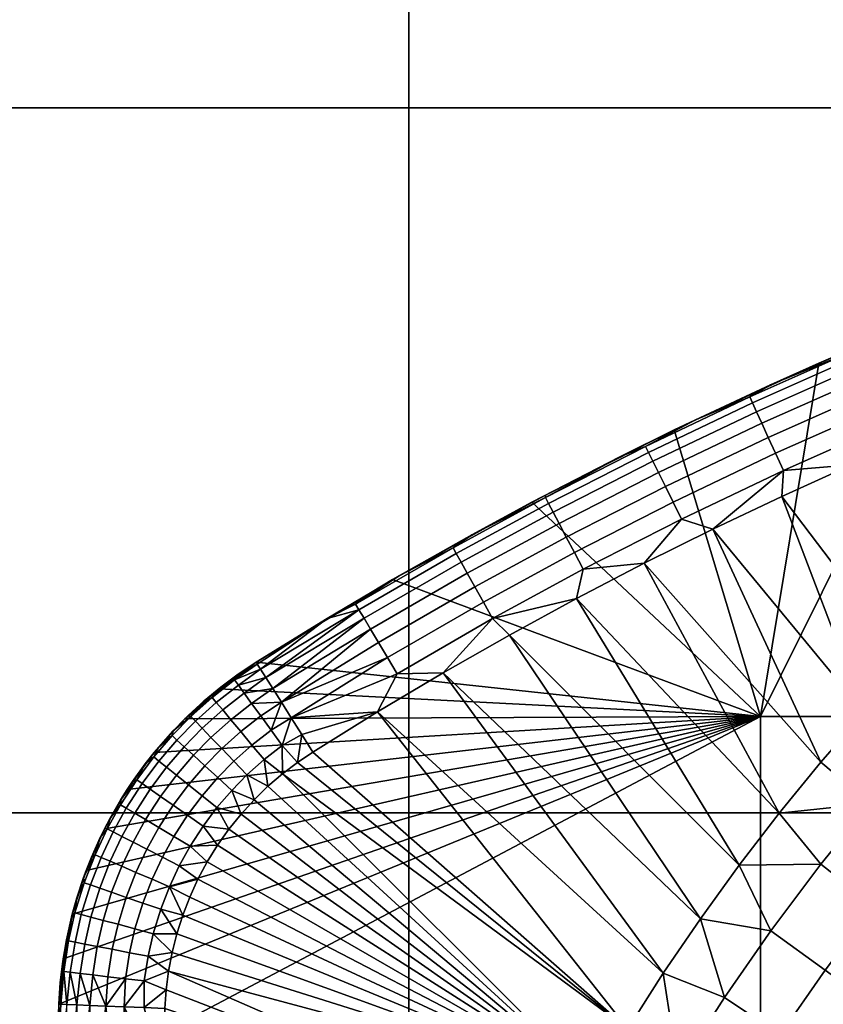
# Model space of a CAD drawing. Header units: millimetres. Extents: x -300 to 300, y -300 to 300.
# Tile 181 of 209: x -71 to -48, y 234 to 262. Entities that reach past the tile are written whole.
import ezdxf

# ---------------------------------------------------------------- set-up
doc = ezdxf.new("R2010")
doc.units = ezdxf.units.MM
doc.header["$MEASUREMENT"] = 0
doc.layers.add('Predefinito', color=7, linetype='Continuous')

msp = doc.modelspace()

# ---------------------------------------------------------------- meshes
at = {"layer": 'Predefinito'}
mesh = msp.add_polyface(dxfattribs=at)
corners = [(-19.933, 179.4, 488), (0, 179.4, 488), (0, 159.467, 488), (-19.933, 159.467, 488), (-19.933, 199.333, 488), (0, 199.333, 488), (-19.933, 219.267, 488), (0, 219.267, 488), (-19.933, 239.2, 488), (0, 239.2, 488), (-19.933, 259.133, 488), (0, 259.133, 488), (-19.933, 279.067, 488), (0, 279.067, 488), (-39.867, 179.4, 488), (-39.867, 159.467, 488), (-39.867, 199.333, 488), (-39.867, 219.267, 488), (-39.867, 239.2, 488), (-39.867, 259.133, 488), (-39.867, 279.067, 488), (-59.8, 179.4, 488), (-59.8, 159.467, 488), (-59.8, 199.333, 488), (-59.8, 219.267, 488), (-59.8, 239.2, 488), (-59.8, 259.133, 488), (-59.8, 279.067, 488), (-79.733, 179.4, 488), (-79.733, 159.467, 488), (-79.733, 199.333, 488), (-79.733, 219.267, 488), (-79.733, 239.2, 488), (-79.733, 259.133, 488), (-79.733, 279.067, 488), (-99.667, 259.133, 488), (-99.667, 239.2, 488), (-102.617, 280.839, 488), (-96.244, 283.087, 488), (-89.822, 285.19, 488), (-83.353, 287.147, 488), (-19.933, 179.4, 500), (-19.933, 159.467, 500), (0, 159.467, 500), (0, 179.4, 500), (-19.933, 199.333, 500), (0, 199.333, 500), (-19.933, 219.267, 500), (0, 219.267, 500), (-19.933, 239.2, 500), (0, 239.2, 500), (-19.933, 259.133, 500), (0, 259.133, 500), (-19.933, 279.067, 500), (0, 279.067, 500), (-39.867, 179.4, 500), (-39.867, 159.467, 500), (-39.867, 199.333, 500), (-39.867, 219.267, 500), (-39.867, 239.2, 500), (-39.867, 259.133, 500), (-39.867, 279.067, 500), (-59.8, 179.4, 500), (-59.8, 159.467, 500), (-59.8, 199.333, 500), (-59.8, 219.267, 500), (-59.8, 239.2, 500), (-59.8, 259.133, 500), (-59.8, 279.067, 500), (-79.733, 179.4, 500), (-79.733, 159.467, 500), (-79.733, 199.333, 500), (-79.733, 219.267, 500), (-79.733, 239.2, 500), (-79.733, 259.133, 500), (-79.733, 279.067, 500), (-99.667, 179.4, 500), (-99.667, 159.467, 500), (-99.667, 199.333, 500), (-99.667, 219.267, 500), (-99.667, 239.2, 500), (-99.667, 259.133, 500), (-50.441, 294.715, 500), (-70.293, 290.62, 500)]
mesh.append_faces([[corners[k] for k in face] for face in [(0, 1, 2, 3), (4, 5, 1, 0), (6, 7, 5, 4), (8, 9, 7, 6), (10, 11, 9, 8), (12, 13, 11, 10), (14, 0, 3, 15), (16, 4, 0, 14), (17, 6, 4, 16), (18, 8, 6, 17), (19, 10, 8, 18), (20, 12, 10, 19), (21, 14, 15, 22), (23, 16, 14, 21), (24, 17, 16, 23), (25, 18, 17, 24), (26, 19, 18, 25), (27, 20, 19, 26), (28, 21, 22, 29), (30, 23, 21, 28), (31, 24, 23, 30), (32, 25, 24, 31), (33, 26, 25, 32), (34, 27, 26, 33), (35, 33, 32, 36), (34, 33, 35, 35), (37, 38, 34, 34), (38, 39, 34, 34), (39, 40, 34, 34), (41, 42, 43, 44), (45, 41, 44, 46), (47, 45, 46, 48), (49, 47, 48, 50), (51, 49, 50, 52), (53, 51, 52, 54), (55, 56, 42, 41), (57, 55, 41, 45), (58, 57, 45, 47), (59, 58, 47, 49), (60, 59, 49, 51), (61, 60, 51, 53), (62, 63, 56, 55), (64, 62, 55, 57), (65, 64, 57, 58), (66, 65, 58, 59), (67, 66, 59, 60), (68, 67, 60, 61), (69, 70, 63, 62), (71, 69, 62, 64), (72, 71, 64, 65), (73, 72, 65, 66), (74, 73, 66, 67), (75, 74, 67, 68), (76, 77, 70, 69), (78, 76, 69, 71), (79, 78, 71, 72), (80, 79, 72, 73), (81, 80, 73, 74), (75, 81, 74, 74), (61, 82, 68, 68), (68, 83, 75, 75)]])
mesh = msp.add_polyface(dxfattribs=at)
corners = [(-43.292, 250.716, 476), (-41.63, 247.286, 476), (-45.294, 249.898, 476), (-43.034, 254.039, 479), (-45.231, 253.17, 479), (-44.038, 253.648, 488), (-47.41, 252.258, 479), (-48.201, 251.914, 488), (-49.571, 251.303, 479), (-51.712, 250.306, 479), (-52.295, 250.026, 488), (-53.834, 249.267, 479), (-44.143, 253.534, 478.369), (-41.342, 254.603, 478.369), (-41.278, 254.428, 477.794), (-44.075, 253.361, 477.794), (-46.492, 250.668, 476.241), (-43.497, 251.902, 476.241), (-43.3, 251.405, 476.07), (-46.281, 250.177, 476.07), (-46.687, 251.125, 476.511), (-43.68, 252.364, 476.511), (-46.859, 251.527, 476.868), (-43.841, 252.77, 476.868), (-46.999, 251.855, 477.294), (-43.972, 253.101, 477.294), (-47.109, 252.111, 477.794), (-47.182, 252.282, 478.369), (-49.425, 249.366, 476.241), (-49.202, 248.88, 476.07), (-49.633, 249.817, 476.511), (-49.816, 250.214, 476.868), (-49.965, 250.538, 477.294), (-50.082, 250.791, 477.794), (-50.159, 250.96, 478.369), (-52.895, 249.14, 477.294), (-52.738, 248.82, 476.868), (-53.019, 249.39, 477.794), (-53.102, 249.557, 478.369), (-41.276, 251.498, 476), (-43.292, 250.716, 476), (-45.294, 249.898, 476), (-47.28, 249.042, 476), (-53.834, 249.267, 479), (-51.712, 250.306, 479), (-49.571, 251.303, 479), (-47.41, 252.258, 479), (-45.231, 253.17, 479), (-43.034, 254.039, 479)]
mesh.append_faces([[corners[k] for k in face] for face in [(0, 1, 2, 2), (3, 4, 5, 5), (4, 6, 7, 7), (6, 8, 7, 7), (8, 9, 10, 10), (9, 11, 10, 10), (10, 7, 8, 8), (7, 5, 4, 4), (12, 13, 14, 15), (16, 17, 18, 19), (20, 21, 17, 16), (22, 23, 21, 20), (24, 25, 23, 22), (26, 15, 25, 24), (27, 12, 15, 26), (28, 16, 19, 29), (30, 20, 16, 28), (31, 22, 20, 30), (32, 24, 22, 31), (33, 26, 24, 32), (34, 27, 26, 33), (35, 32, 31, 36), (37, 33, 32, 35), (38, 34, 33, 37), (39, 40, 18, 18), (40, 41, 18, 18), (41, 42, 19, 19), (43, 44, 38, 38), (44, 45, 34, 34), (45, 46, 27, 27), (46, 47, 27, 27), (47, 48, 12, 12), (13, 12, 48, 48), (19, 18, 41, 41), (12, 27, 47, 47), (27, 34, 45, 45), (34, 38, 44, 44)]])
mesh = msp.add_polyface(dxfattribs=at)
corners = [(-40.666, 243.13, 475.817), (-41.97, 244.514, 475.956), (-40.217, 246.104, 475.956), (-38.967, 244.671, 475.817), (-42.217, 241.613, 475.817), (-43.571, 242.948, 475.956), (-40.94, 240.355, 475.598), (-39.436, 241.826, 475.598), (-43.748, 240.001, 475.817), (-45.151, 241.284, 475.956), (-40.214, 248.496, 476), (-41.63, 247.286, 476), (-43.01, 246.034, 476), (-44.353, 244.742, 476), (-45.656, 243.411, 476), (-46.92, 242.042, 476), (-46.751, 239.463, 475.956), (-49.323, 239.195, 476), (-53.14, 246.257, 476), (-48.143, 240.636, 476), (-51.204, 247.221, 476), (-46.92, 242.042, 476), (-49.251, 248.149, 476), (-45.656, 243.411, 476), (-47.28, 249.042, 476), (-44.353, 244.742, 476), (-43.01, 246.034, 476), (-45.294, 249.898, 476), (-41.63, 247.286, 476), (-43.292, 250.716, 476), (-40.214, 248.496, 476), (-55.056, 245.257, 476), (-44.038, 253.648, 488), (-48.201, 251.914, 488), (-49.849, 241.928, 488), (-52.295, 250.026, 488), (-56.316, 247.985, 488), (-29.909, 241.928, 488), (-52.324, 247.983, 476.241), (-49.425, 249.366, 476.241), (-49.202, 248.88, 476.07), (-52.088, 247.504, 476.07), (-52.544, 248.428, 476.511), (-49.633, 249.817, 476.511), (-52.738, 248.82, 476.868), (-49.816, 250.214, 476.868), (-47.28, 249.042, 476), (-49.251, 248.149, 476), (-51.204, 247.221, 476), (-53.14, 246.257, 476), (-46.281, 250.177, 476.07), (-54.864, 246.087, 476.07)]
mesh.append_faces([[corners[k] for k in face] for face in [(0, 1, 2, 3), (4, 5, 1, 0), (6, 4, 0, 7), (8, 9, 5, 4), (10, 2, 11, 11), (11, 1, 12, 12), (12, 1, 13, 13), (13, 5, 14, 14), (14, 9, 15, 15), (1, 11, 2, 2), (5, 13, 1, 1), (9, 14, 5, 5), (16, 15, 9, 9), (17, 18, 19, 19), (19, 20, 21, 21), (21, 22, 23, 23), (23, 24, 25, 25), (25, 24, 26, 26), (26, 27, 28, 28), (28, 29, 30, 30), (27, 26, 24, 24), (24, 23, 22, 22), (22, 21, 20, 20), (20, 19, 18, 18), (18, 17, 31, 31), (32, 33, 34, 34), (33, 35, 34, 34), (35, 36, 34, 34), (34, 37, 32, 32), (38, 39, 40, 41), (42, 43, 39, 38), (44, 45, 43, 42), (46, 47, 40, 40), (47, 48, 40, 40), (48, 49, 41, 41), (40, 50, 46, 46), (41, 40, 48, 48), (51, 41, 49, 49)]])
mesh = msp.add_polyface(dxfattribs=at)
corners = [(-55.056, 245.257, 476), (-50.461, 237.719, 476), (-56.952, 244.224, 476), (-51.554, 236.21, 476), (-58.827, 243.156, 476), (-52.602, 234.67, 476), (-60.68, 242.055, 476), (-53.834, 249.267, 479), (-55.935, 248.187, 479), (-56.316, 247.985, 488), (-58.014, 247.065, 479), (-60.257, 245.795, 488), (-52.295, 250.026, 488), (-56.316, 247.985, 488), (-60.257, 245.795, 488), (-49.849, 241.928, 488), (-64.113, 243.458, 488), (-65.164, 242.712, 488), (-66.129, 241.857, 488), (-66.996, 240.904, 488), (-67.757, 239.863, 488), (-68.401, 238.747, 488), (-55.113, 246.56, 476.241), (-52.324, 247.983, 476.241), (-52.088, 247.504, 476.07), (-54.864, 246.087, 476.07), (-55.345, 246.999, 476.511), (-52.544, 248.428, 476.511), (-55.548, 247.386, 476.868), (-52.738, 248.82, 476.868), (-55.714, 247.701, 477.294), (-52.895, 249.14, 477.294), (-55.845, 247.948, 477.794), (-53.019, 249.39, 477.794), (-55.932, 248.113, 478.369), (-53.102, 249.557, 478.369), (-57.689, 245.16, 476.241), (-57.428, 244.694, 476.07), (-57.931, 245.594, 476.511), (-58.145, 245.975, 476.868), (-58.319, 246.286, 477.294), (-58.455, 246.53, 477.794), (-58.546, 246.693, 478.369), (-60.403, 243.595, 476.241), (-60.13, 243.135, 476.07), (-60.657, 244.022, 476.511), (-53.14, 246.257, 476), (-55.056, 245.257, 476), (-56.952, 244.224, 476), (-58.827, 243.156, 476), (-60.07, 245.903, 479), (-58.014, 247.065, 479), (-55.935, 248.187, 479), (-53.834, 249.267, 479)]
mesh.append_faces([[corners[k] for k in face] for face in [(0, 1, 2, 2), (2, 3, 4, 4), (4, 5, 6, 6), (7, 8, 9, 9), (8, 10, 9, 9), (11, 9, 10, 10), (9, 12, 7, 7), (13, 14, 15, 15), (14, 16, 15, 15), (16, 17, 15, 15), (17, 18, 15, 15), (18, 19, 15, 15), (19, 20, 15, 15), (20, 21, 15, 15), (22, 23, 24, 25), (26, 27, 23, 22), (28, 29, 27, 26), (30, 31, 29, 28), (32, 33, 31, 30), (34, 35, 33, 32), (36, 22, 25, 37), (38, 26, 22, 36), (39, 28, 26, 38), (40, 30, 28, 39), (41, 32, 30, 40), (42, 34, 32, 41), (43, 36, 37, 44), (45, 38, 36, 43), (46, 47, 25, 25), (47, 48, 37, 37), (48, 49, 37, 37), (50, 51, 42, 42), (51, 52, 34, 34), (52, 53, 34, 34), (35, 34, 53, 53), (37, 25, 47, 47), (34, 42, 51, 51), (44, 37, 49, 49)]])
mesh = msp.add_polyface(dxfattribs=at)
corners = [(-58.014, 247.065, 479), (-60.07, 245.903, 479), (-60.257, 245.795, 488), (-62.104, 244.7, 479), (-64.113, 243.458, 483.5), (-64.113, 243.458, 479), (-64.113, 243.458, 488), (-68.401, 238.747, 488), (-68.922, 237.568, 488), (-49.849, 241.928, 488), (-69.314, 236.341, 488), (-60.881, 244.397, 476.868), (-58.145, 245.975, 476.868), (-57.931, 245.594, 476.511), (-60.657, 244.022, 476.511), (-61.063, 244.703, 477.294), (-58.319, 246.286, 477.294), (-61.206, 244.944, 477.794), (-58.455, 246.53, 477.794), (-61.301, 245.104, 478.369), (-58.546, 246.693, 478.369), (-58.827, 243.156, 476), (-60.68, 242.055, 476), (-60.13, 243.135, 476.07), (-62.51, 240.922, 476), (-62.823, 241.417, 476.058), (-64.113, 243.458, 479), (-62.104, 244.7, 479), (-64.082, 243.409, 478.415), (-60.07, 245.903, 479), (-63.123, 241.892, 476.228), (-63.401, 242.331, 476.506), (-60.403, 243.595, 476.241), (-63.643, 242.715, 476.879), (-63.843, 243.03, 477.333), (-63.991, 243.265, 477.852), (-62.51, 240.922, 476), (-62.947, 240.628, 476), (-62.823, 241.417, 476.058), (-63.371, 240.304, 476), (-63.377, 241.11, 476.07), (-63.401, 242.331, 476.506), (-63.123, 241.892, 476.228), (-63.692, 241.542, 476.241), (-63.889, 240.71, 476.07), (-63.984, 241.944, 476.511)]
mesh.append_faces([[corners[k] for k in face] for face in [(0, 1, 2, 2), (1, 3, 4, 4), (3, 5, 4, 4), (4, 6, 2, 2), (2, 1, 4, 4), (7, 8, 9, 9), (8, 10, 9, 9), (11, 12, 13, 14), (15, 16, 12, 11), (17, 18, 16, 15), (19, 20, 18, 17), (21, 22, 23, 23), (22, 24, 25, 25), (26, 27, 28, 28), (27, 29, 19, 19), (25, 30, 22, 22), (30, 31, 32, 32), (31, 33, 11, 11), (33, 34, 15, 15), (34, 35, 17, 17), (35, 28, 27, 27), (32, 23, 30, 30), (14, 32, 31, 31), (11, 14, 31, 31), (15, 11, 33, 33), (17, 15, 34, 34), (20, 19, 29, 29), (19, 17, 27, 27), (23, 22, 30, 30), (17, 35, 27, 27), (36, 37, 38, 38), (37, 39, 40, 40), (41, 42, 43, 43), (42, 38, 40, 40), (40, 43, 42, 42), (44, 40, 39, 39), (43, 45, 41, 41), (38, 37, 40, 40)]])
mesh = msp.add_polyface(dxfattribs=at)
corners = [(-42.424, 238.791, 475.598), (-43.748, 240.001, 475.817), (-42.217, 241.613, 475.817), (-40.94, 240.355, 475.598), (-41.085, 237.566, 475.286), (-39.647, 239.08, 475.286), (-45.298, 238.237, 475.817), (-46.751, 239.463, 475.956), (-45.151, 241.284, 475.956), (-43.928, 237.08, 475.598), (-42.541, 235.909, 475.286), (-41.204, 234.781, 474.899), (-39.794, 236.386, 474.899), (-39.939, 233.713, 474.452), (-38.572, 235.269, 474.452), (-46.651, 236.574, 475.817), (-48.147, 237.747, 475.956), (-45.239, 235.468, 475.598), (-43.811, 234.348, 475.286), (-42.434, 233.269, 474.899), (-41.132, 232.248, 474.452), (-39.705, 231.129, 473.869), (-38.554, 232.543, 473.869), (-48.021, 234.756, 475.817), (-49.561, 235.87, 475.956), (-46.568, 233.704, 475.598), (-45.097, 232.64, 475.286), (-43.681, 231.614, 474.899), (-42.34, 230.644, 474.452), (-49.293, 232.926, 475.817), (-50.874, 233.982, 475.956), (-47.802, 231.93, 475.598), (-46.292, 230.922, 475.286), (-50.56, 230.945, 475.817), (-52.182, 231.938, 475.956), (-49.031, 230.009, 475.598), (-46.92, 242.042, 476), (-48.143, 240.636, 476), (-49.323, 239.195, 476), (-50.461, 237.719, 476), (-51.554, 236.21, 476), (-52.602, 234.67, 476), (-53.604, 233.1, 476), (-53.305, 230.025, 475.956), (-54.56, 231.5, 476), (-51.554, 236.21, 476), (-56.952, 244.224, 476), (-50.461, 237.719, 476), (-55.056, 245.257, 476), (-49.323, 239.195, 476), (-29.909, 241.928, 488), (-49.849, 241.928, 488), (-49.849, 221.835, 488), (-29.909, 221.835, 488)]
mesh.append_faces([[corners[k] for k in face] for face in [(0, 1, 2, 3), (4, 0, 3, 5), (6, 7, 8, 1), (9, 6, 1, 0), (10, 9, 0, 4), (11, 10, 4, 12), (13, 11, 12, 14), (15, 16, 7, 6), (17, 15, 6, 9), (18, 17, 9, 10), (19, 18, 10, 11), (20, 19, 11, 13), (21, 20, 13, 22), (23, 24, 16, 15), (25, 23, 15, 17), (26, 25, 17, 18), (27, 26, 18, 19), (28, 27, 19, 20), (29, 30, 24, 23), (31, 29, 23, 25), (32, 31, 25, 26), (33, 34, 30, 29), (35, 33, 29, 31), (36, 7, 37, 37), (37, 7, 38, 38), (38, 16, 39, 39), (39, 24, 40, 40), (40, 30, 41, 41), (41, 34, 42, 42), (16, 38, 7, 7), (24, 39, 16, 16), (30, 40, 24, 24), (34, 41, 30, 30), (43, 44, 34, 34), (45, 46, 47, 47), (47, 48, 49, 49), (50, 51, 52, 53)]])
mesh = msp.add_polyface(dxfattribs=at)
corners = [(-64.113, 243.458, 488), (-64.113, 243.458, 483.5), (-65.164, 242.712, 488), (-64.113, 243.458, 479), (-64.621, 243.118, 479), (-66.129, 241.857, 488), (-65.111, 242.754, 479), (-65.581, 242.365, 479), (-64.232, 241.12, 476.241), (-63.692, 241.542, 476.241), (-63.377, 241.11, 476.07), (-63.889, 240.71, 476.07), (-64.55, 241.501, 476.511), (-63.984, 241.944, 476.511), (-64.831, 241.836, 476.868), (-64.241, 242.297, 476.868), (-65.059, 242.11, 477.294), (-64.451, 242.585, 477.294), (-65.239, 242.324, 477.794), (-64.615, 242.811, 477.794), (-65.358, 242.467, 478.369), (-64.725, 242.961, 478.369), (-64.744, 240.662, 476.241), (-64.374, 240.276, 476.07), (-65.087, 241.02, 476.511), (-65.39, 241.336, 476.868), (-65.636, 241.593, 477.294), (-65.83, 241.795, 477.794), (-65.197, 240.198, 476.241), (-64.804, 239.837, 476.07), (-65.563, 240.534, 476.511), (-65.638, 239.685, 476.241), (-65.222, 239.35, 476.07), (-63.371, 240.304, 476), (-63.779, 239.952, 476), (-64.169, 239.573, 476), (-64.538, 239.167, 476), (-64.113, 243.458, 479), (-64.082, 243.409, 478.415), (-64.621, 243.118, 479), (-63.991, 243.265, 477.852), (-63.843, 243.03, 477.333), (-63.643, 242.715, 476.879), (-63.401, 242.331, 476.506), (-65.581, 242.365, 479), (-65.111, 242.754, 479)]
mesh.append_faces([[corners[k] for k in face] for face in [(0, 1, 2, 2), (1, 3, 4, 4), (5, 2, 1, 1), (4, 6, 1, 1), (6, 7, 1, 1), (5, 1, 7, 7), (8, 9, 10, 11), (12, 13, 9, 8), (14, 15, 13, 12), (16, 17, 15, 14), (18, 19, 17, 16), (20, 21, 19, 18), (22, 8, 11, 23), (24, 12, 8, 22), (25, 14, 12, 24), (26, 16, 14, 25), (27, 18, 16, 26), (28, 22, 23, 29), (30, 24, 22, 28), (31, 28, 29, 32), (33, 34, 11, 11), (34, 35, 23, 23), (35, 36, 29, 29), (37, 38, 39, 39), (38, 40, 21, 21), (40, 41, 19, 19), (41, 42, 17, 17), (42, 43, 15, 15), (44, 45, 20, 20), (45, 39, 21, 21), (13, 15, 43, 43), (15, 17, 42, 42), (17, 19, 41, 41), (21, 20, 45, 45), (19, 21, 40, 40), (23, 11, 34, 34), (29, 23, 35, 35), (39, 38, 21, 21)]])
mesh = msp.add_polyface(dxfattribs=at)
corners = [(-53.604, 233.1, 476), (-52.182, 231.938, 475.956), (-54.56, 231.5, 476), (-55.467, 229.873, 476), (-66.59, 234.729, 476), (-54.56, 231.5, 476), (-63.371, 240.304, 476), (-53.604, 233.1, 476), (-60.68, 242.055, 476), (-52.602, 234.67, 476), (-58.827, 243.156, 476), (-51.554, 236.21, 476), (-62.51, 240.922, 476), (-62.947, 240.628, 476), (-63.779, 239.952, 476), (-64.169, 239.573, 476), (-64.538, 239.167, 476), (-64.884, 238.737, 476), (-65.204, 238.286, 476), (-65.496, 237.814, 476), (-65.758, 237.325, 476), (-65.99, 236.823, 476), (-66.189, 236.308, 476), (-66.355, 235.786, 476), (-66.489, 235.258, 476), (-66.658, 234.2, 476), (-66.694, 233.674, 476), (-66.761, 231.523, 476), (-69.692, 233.794, 488), (-69.764, 231.393, 488), (-49.849, 241.928, 488), (-69.314, 236.341, 488), (-69.571, 235.078, 488), (-49.849, 221.835, 488), (-66.051, 239.133, 476.241), (-65.638, 239.685, 476.241), (-65.222, 239.35, 476.07), (-65.613, 238.828, 476.07), (-66.44, 238.532, 476.241), (-65.981, 238.258, 476.07), (-64.538, 239.167, 476), (-64.884, 238.737, 476), (-65.204, 238.286, 476), (-65.496, 237.814, 476), (-65.758, 237.325, 476), (-66.286, 237.706, 476.07), (-64.804, 239.837, 476.07), (-66.564, 237.114, 476.07)]
mesh.append_faces([[corners[k] for k in face] for face in [(0, 1, 2, 2), (3, 4, 5, 5), (5, 6, 7, 7), (7, 8, 9, 9), (9, 10, 11, 11), (12, 7, 13, 13), (13, 7, 6, 6), (6, 5, 14, 14), (14, 5, 15, 15), (15, 5, 16, 16), (16, 5, 17, 17), (17, 5, 18, 18), (18, 5, 19, 19), (19, 5, 20, 20), (20, 5, 21, 21), (21, 5, 22, 22), (22, 5, 23, 23), (23, 5, 24, 24), (24, 5, 4, 4), (4, 3, 25, 25), (25, 3, 26, 26), (8, 7, 12, 12), (26, 3, 27, 27), (28, 29, 30, 30), (31, 32, 30, 30), (32, 28, 30, 30), (33, 30, 29, 29), (34, 35, 36, 37), (38, 34, 37, 39), (40, 41, 36, 36), (41, 42, 37, 37), (42, 43, 39, 39), (43, 44, 45, 45), (36, 46, 40, 40), (37, 36, 41, 41), (39, 37, 42, 42), (45, 39, 43, 43), (47, 45, 44, 44)]])
mesh = msp.add_polyface(dxfattribs=at)
corners = [(-68.401, 238.747, 488), (-67.757, 239.863, 488), (-67.938, 239.577, 479), (-66.996, 240.904, 488), (-67.248, 240.584, 479), (-66.129, 241.857, 488), (-66.46, 241.517, 479), (-65.581, 242.365, 479), (-66.031, 241.952, 479), (-66.866, 241.061, 479), (-67.606, 240.089, 479), (-65.958, 241.929, 478.369), (-65.358, 242.467, 478.369), (-65.239, 242.324, 477.794), (-65.83, 241.795, 477.794), (-65.885, 240.83, 476.868), (-65.39, 241.336, 476.868), (-65.087, 241.02, 476.511), (-65.563, 240.534, 476.511), (-66.148, 241.071, 477.294), (-65.636, 241.593, 477.294), (-66.353, 241.26, 477.794), (-66.49, 241.386, 478.369), (-66.026, 239.996, 476.511), (-65.197, 240.198, 476.241), (-65.638, 239.685, 476.241), (-66.366, 240.269, 476.868), (-66.644, 240.492, 477.294), (-66.862, 240.667, 477.794), (-67.007, 240.784, 478.369), (-66.459, 239.417, 476.511), (-66.051, 239.133, 476.241), (-66.817, 239.667, 476.868), (-67.109, 239.871, 477.294), (-67.339, 240.031, 477.794), (-67.491, 240.137, 478.369), (-67.787, 239.336, 477.794), (-67.547, 239.193, 477.294), (-67.947, 239.432, 478.369), (-67.938, 239.577, 479), (-67.606, 240.089, 479), (-67.248, 240.584, 479), (-66.866, 241.061, 479), (-66.46, 241.517, 479), (-66.031, 241.952, 479), (-65.581, 242.365, 479)]
mesh.append_faces([[corners[k] for k in face] for face in [(0, 1, 2, 2), (1, 3, 4, 4), (3, 5, 6, 6), (7, 8, 5, 5), (8, 6, 5, 5), (6, 9, 3, 3), (9, 4, 3, 3), (4, 10, 1, 1), (10, 2, 1, 1), (11, 12, 13, 14), (15, 16, 17, 18), (19, 20, 16, 15), (21, 14, 20, 19), (22, 11, 14, 21), (23, 18, 24, 25), (26, 15, 18, 23), (27, 19, 15, 26), (28, 21, 19, 27), (29, 22, 21, 28), (30, 23, 25, 31), (32, 26, 23, 30), (33, 27, 26, 32), (34, 28, 27, 33), (35, 29, 28, 34), (36, 34, 33, 37), (38, 35, 34, 36), (39, 40, 35, 35), (40, 41, 35, 35), (41, 42, 29, 29), (42, 43, 22, 22), (43, 44, 11, 11), (44, 45, 11, 11), (12, 11, 45, 45), (11, 22, 43, 43), (22, 29, 42, 42), (29, 35, 41, 41), (35, 38, 39, 39)]])
mesh = msp.add_polyface(dxfattribs=at)
corners = [(-66.694, 233.674, 476), (-66.761, 231.523, 476), (-67.279, 233.698, 476.058), (-67.842, 233.72, 476.228), (-67.429, 229.727, 476.07), (-67.963, 229.73, 476.241), (-66.866, 238.786, 476.511), (-66.459, 239.417, 476.511), (-66.051, 239.133, 476.241), (-66.44, 238.532, 476.241), (-67.241, 239.01, 476.868), (-66.817, 239.667, 476.868), (-67.547, 239.193, 477.294), (-67.109, 239.871, 477.294), (-66.762, 237.949, 476.241), (-65.981, 238.258, 476.07), (-66.286, 237.706, 476.07), (-67.204, 238.175, 476.511), (-67.593, 238.374, 476.868), (-67.911, 238.537, 477.294), (-68.159, 238.664, 477.794), (-67.787, 239.336, 477.794), (-67.056, 237.324, 476.241), (-66.564, 237.114, 476.07), (-67.512, 237.52, 476.511), (-67.914, 237.692, 476.868), (-68.241, 237.833, 477.294), (-67.317, 236.65, 476.241), (-66.812, 236.475, 476.07), (-67.786, 236.812, 476.511), (-68.199, 236.956, 476.868), (-67.539, 235.923, 476.241), (-67.022, 235.786, 476.07), (-68.019, 236.051, 476.511), (-67.693, 235.249, 476.241), (-67.169, 235.148, 476.07), (-68.181, 235.344, 476.511), (-67.808, 234.512, 476.241), (-67.277, 234.449, 476.07), (-65.758, 237.325, 476), (-65.99, 236.823, 476), (-66.189, 236.308, 476), (-66.355, 235.786, 476), (-66.489, 235.258, 476), (-66.59, 234.729, 476), (-66.658, 234.2, 476), (-66.694, 233.674, 476), (-67.279, 233.698, 476.058), (-67.842, 233.72, 476.228)]
mesh.append_faces([[corners[k] for k in face] for face in [(0, 1, 2, 2), (3, 2, 1, 1), (4, 5, 3, 3), (1, 4, 3, 3), (6, 7, 8, 9), (10, 11, 7, 6), (12, 13, 11, 10), (14, 9, 15, 16), (17, 6, 9, 14), (18, 10, 6, 17), (19, 12, 10, 18), (20, 21, 12, 19), (22, 14, 16, 23), (24, 17, 14, 22), (25, 18, 17, 24), (26, 19, 18, 25), (27, 22, 23, 28), (29, 24, 22, 27), (30, 25, 24, 29), (31, 27, 28, 32), (33, 29, 27, 31), (34, 31, 32, 35), (36, 33, 31, 34), (37, 34, 35, 38), (39, 40, 23, 23), (40, 41, 23, 23), (41, 42, 28, 28), (42, 43, 32, 32), (43, 44, 35, 35), (44, 45, 38, 38), (45, 46, 47, 47), (47, 48, 38, 38), (28, 23, 41, 41), (32, 28, 42, 42), (35, 32, 43, 43), (38, 35, 44, 44), (37, 38, 48, 48), (38, 45, 47, 47)]])
mesh = msp.add_polyface(dxfattribs=at)
corners = [(-69.314, 236.341, 488), (-68.922, 237.568, 488), (-69.185, 236.798, 479), (-68.401, 238.747, 488), (-68.771, 237.947, 479), (-67.938, 239.577, 479), (-68.243, 239.048, 479), (-68.521, 238.504, 479), (-68.993, 237.377, 479), (-69.347, 236.209, 479), (-69.479, 235.613, 479), (-69.692, 233.794, 483.5), (-68.325, 238.749, 478.369), (-67.947, 239.432, 478.369), (-67.787, 239.336, 477.794), (-68.159, 238.664, 477.794), (-68.498, 237.943, 477.794), (-67.911, 238.537, 477.294), (-68.241, 237.833, 477.294), (-68.669, 238.016, 478.369), (-68.536, 237.073, 477.294), (-67.914, 237.692, 476.868), (-68.199, 236.956, 476.868), (-68.8, 237.164, 477.794), (-68.975, 237.225, 478.369), (-68.441, 236.163, 476.868), (-67.786, 236.812, 476.511), (-68.019, 236.051, 476.511), (-68.786, 236.254, 477.294), (-69.056, 236.326, 477.794), (-69.236, 236.373, 478.369), (-68.61, 235.427, 476.868), (-68.181, 235.344, 476.511), (-68.96, 235.494, 477.294), (-69.234, 235.548, 477.794), (-69.417, 235.583, 478.369), (-69.552, 234.719, 478.369), (-69.367, 234.697, 477.794), (-69.581, 235.011, 479), (-69.479, 235.613, 479), (-69.347, 236.209, 479), (-69.185, 236.798, 479), (-68.993, 237.377, 479), (-68.771, 237.947, 479), (-68.521, 238.504, 479), (-68.243, 239.048, 479), (-67.938, 239.577, 479)]
mesh.append_faces([[corners[k] for k in face] for face in [(0, 1, 2, 2), (1, 3, 4, 4), (5, 6, 3, 3), (6, 7, 3, 3), (7, 4, 3, 3), (4, 8, 1, 1), (8, 2, 1, 1), (2, 9, 0, 0), (9, 10, 0, 0), (11, 0, 10, 10), (12, 13, 14, 15), (16, 15, 17, 18), (19, 12, 15, 16), (20, 18, 21, 22), (23, 16, 18, 20), (24, 19, 16, 23), (25, 22, 26, 27), (28, 20, 22, 25), (29, 23, 20, 28), (30, 24, 23, 29), (31, 25, 27, 32), (33, 28, 25, 31), (34, 29, 28, 33), (35, 30, 29, 34), (36, 35, 34, 37), (38, 39, 35, 35), (39, 40, 35, 35), (40, 41, 30, 30), (41, 42, 24, 24), (42, 43, 19, 19), (43, 44, 19, 19), (44, 45, 12, 12), (45, 46, 13, 13), (13, 12, 45, 45), (12, 19, 44, 44), (19, 24, 42, 42), (24, 30, 41, 41), (30, 35, 40, 40)]])
mesh = msp.add_polyface(dxfattribs=at)
corners = [(-69.764, 231.393, 488), (-69.692, 233.794, 488), (-69.692, 233.794, 483.5), (-69.692, 233.794, 479), (-69.764, 231.393, 479), (-69.788, 228.99, 483.5), (-69.692, 233.794, 479), (-69.692, 233.794, 483.5), (-69.652, 234.404, 479), (-69.692, 233.794, 488), (-69.571, 235.078, 488), (-69.314, 236.341, 488), (-69.479, 235.613, 479), (-69.581, 235.011, 479), (-69.764, 231.393, 479), (-69.692, 233.794, 479), (-69.634, 233.792, 478.415), (-69.464, 233.785, 477.852), (-69.187, 233.774, 477.333), (-69.533, 229.74, 477.794), (-68.814, 233.759, 476.879), (-69.253, 229.738, 477.294), (-68.36, 233.741, 476.506), (-68.897, 229.736, 476.868), (-67.842, 233.72, 476.228), (-67.963, 229.73, 476.241), (-68.46, 229.733, 476.511), (-68.302, 234.57, 476.511), (-68.181, 235.344, 476.511), (-67.693, 235.249, 476.241), (-67.808, 234.512, 476.241), (-68.735, 234.622, 476.868), (-68.61, 235.427, 476.868), (-69.089, 234.664, 477.294), (-68.96, 235.494, 477.294), (-69.367, 234.697, 477.794), (-69.234, 235.548, 477.794), (-67.842, 233.72, 476.228), (-68.36, 233.741, 476.506), (-68.814, 233.759, 476.879), (-69.187, 233.774, 477.333), (-69.464, 233.785, 477.852), (-69.634, 233.792, 478.415), (-69.552, 234.719, 478.369), (-69.692, 233.794, 479), (-69.652, 234.404, 479), (-69.581, 235.011, 479), (-69.417, 235.583, 478.369)]
mesh.append_faces([[corners[k] for k in face] for face in [(0, 1, 2, 2), (2, 3, 4, 4), (4, 5, 2, 2), (5, 0, 2, 2), (6, 7, 8, 8), (7, 9, 10, 10), (10, 11, 7, 7), (12, 13, 7, 7), (13, 8, 7, 7), (14, 15, 16, 16), (16, 17, 14, 14), (17, 18, 19, 19), (18, 20, 21, 21), (20, 22, 23, 23), (22, 24, 25, 25), (25, 26, 22, 22), (26, 23, 22, 22), (23, 21, 20, 20), (21, 19, 18, 18), (27, 28, 29, 30), (31, 32, 28, 27), (33, 34, 32, 31), (35, 36, 34, 33), (37, 38, 30, 30), (38, 39, 31, 31), (39, 40, 33, 33), (40, 41, 35, 35), (41, 42, 43, 43), (42, 44, 45, 45), (45, 46, 43, 43), (27, 30, 38, 38), (31, 27, 38, 38), (33, 31, 39, 39), (35, 33, 40, 40), (47, 43, 46, 46), (43, 35, 41, 41), (43, 42, 45, 45)]])

doc.saveas('drawing.dxf')
